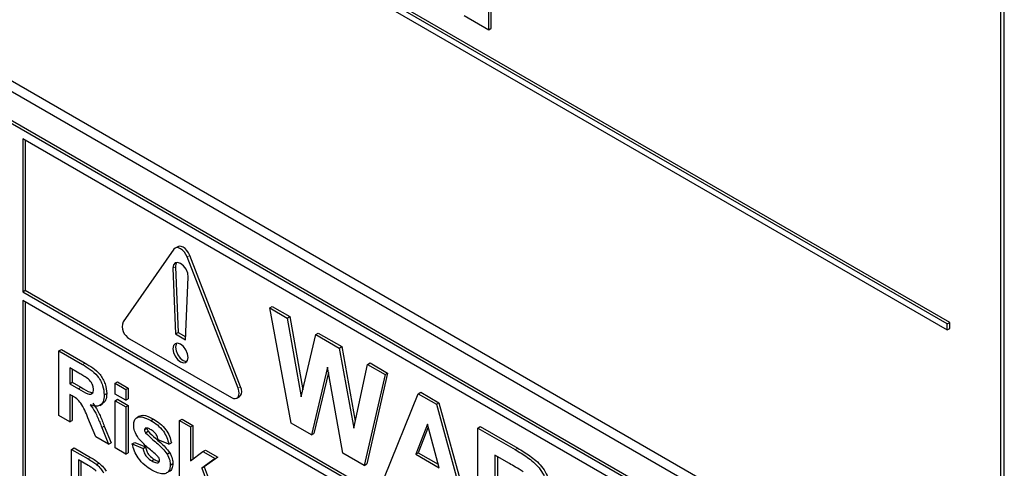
# Paper-space layout 'Blatt2' of a CAD drawing. Header units: millimetres. Extents: x 5 to 418, y 2 to 292.
# Tile 23 of 67: x 129.02 to 135.86, y 138.78 to 141.89. Entities that reach past the tile are written whole.
import ezdxf

# ---------------------------------------------------------------- set-up
doc = ezdxf.new("R2010")
doc.units = ezdxf.units.MM

psp = doc.layouts.new('Blatt2')

# ---------------------------------------------------------------- linework, layer by layer
at = {"color": 7, "linetype": 'Continuous', "lineweight": 25}
for p, q in [((135.834, 137.7076), (135.834, 145.873)), ((135.8592, 137.6202), (135.8592, 145.8876)), ((135.4627, 139.7796), (126.9775, 144.678)), ((135.4804, 139.7898), (126.9951, 144.6882)), ((126.9775, 144.6372), (135.4627, 139.7387)), ((126.7552, 142.6717), (135.6825, 137.5181)), ((126.8184, 142.7081), (135.6572, 137.6055)), ((135.6206, 137.3293), (126.7818, 142.4318)), ((135.6383, 137.3395), (126.7994, 142.442)), ((132.28, 141.8211), (132.28, 142.4335)), ((132.2977, 141.8313), (132.2977, 142.4437)), ((132.1098, 141.9193), (132.28, 141.8211)), ((132.28, 141.8211), (132.2977, 141.8313)), ((129.0445, 141.0643), (129.0445, 140.0029)), ((135.6206, 137.268), (129.0445, 141.0643)), ((129.0622, 141.0541), (129.0622, 140.0131)), ((130.0946, 140.2977), (129.741, 139.7946)), ((130.1207, 140.3157), (130.103, 140.3055)), ((130.54, 139.3334), (130.1864, 140.2447)), ((130.5577, 139.3436), (130.2041, 140.2549)), ((130.0875, 140.1663), (130.1052, 139.7098)), ((130.1052, 140.1765), (130.1228, 139.72)), ((130.1759, 139.669), (130.1935, 140.1051)), ((129.0445, 140.0029), (129.0622, 140.0131)), ((129.0445, 140.0029), (135.7443, 136.1352)), ((129.0622, 140.0131), (135.7443, 136.1556)), ((135.7443, 136.074), (129.0445, 139.9417)), ((129.0445, 139.9417), (129.0445, 137.9206)), ((129.0622, 139.9315), (129.0622, 137.9308)), ((130.7592, 139.8907), (130.7769, 139.9009)), ((130.9073, 139.0907), (130.7592, 139.8907)), ((130.7592, 139.8907), (130.8812, 139.8203)), ((130.7769, 139.9009), (130.8989, 139.8305)), ((130.8812, 139.8203), (130.8989, 139.8305)), ((130.8812, 139.8203), (130.9774, 139.274)), ((130.8989, 139.8305), (130.9885, 139.3213)), ((135.4627, 139.7796), (135.4804, 139.7898)), ((135.4804, 139.7489), (135.4804, 139.7898)), ((130.1052, 139.7098), (130.1228, 139.72)), ((130.1228, 139.72), (130.1767, 139.6889)), ((135.4627, 139.7387), (135.4627, 139.7796)), ((135.4627, 139.7387), (135.4804, 139.7489)), ((129.787, 139.6763), (130.4941, 139.2681)), ((130.1052, 139.7098), (130.1759, 139.669)), ((130.9774, 139.274), (131.0791, 139.706)), ((131.0791, 139.706), (131.0968, 139.7162)), ((131.0791, 139.706), (131.2415, 139.6123)), ((131.0968, 139.7162), (131.2592, 139.6225)), ((129.2965, 139.5919), (129.3142, 139.6021)), ((129.2965, 139.1428), (129.2965, 139.5919)), ((129.2965, 139.5919), (129.4597, 139.4977)), ((129.3142, 139.6021), (129.4774, 139.5079)), ((131.2415, 139.6123), (131.2592, 139.6225)), ((131.2415, 139.6123), (131.3423, 139.055)), ((131.2592, 139.6225), (131.3529, 139.1042)), ((129.4349, 139.4372), (129.3713, 139.4739)), ((129.3713, 139.4739), (129.3713, 139.3645)), ((129.389, 139.4637), (129.389, 139.3747)), ((131.1598, 139.4791), (131.0491, 139.0089)), ((131.2676, 138.8827), (131.1598, 139.4791)), ((131.3423, 139.055), (131.4382, 139.4987)), ((131.4382, 139.4987), (131.4559, 139.5089)), ((131.4382, 139.4987), (131.5604, 139.4282)), ((131.4559, 139.5089), (131.5781, 139.4384)), ((129.6854, 139.3674), (129.7031, 139.3776)), ((129.7031, 139.3776), (129.7779, 139.3345)), ((131.1665, 139.4424), (131.0668, 139.0191)), ((131.5604, 139.4282), (131.415, 138.7976)), ((131.5781, 139.4384), (131.4327, 138.8079)), ((131.5604, 139.4282), (131.5781, 139.4384)), ((129.3713, 139.3645), (129.389, 139.3747)), ((129.3713, 139.3645), (129.4315, 139.3298)), ((129.389, 139.3747), (129.4492, 139.34)), ((129.6854, 139.2926), (129.6854, 139.3674)), ((129.6854, 139.3674), (129.7602, 139.3243)), ((129.7602, 139.3243), (129.7779, 139.3345)), ((129.7602, 139.3243), (129.7602, 139.2494)), ((129.7779, 139.3345), (129.7779, 139.2596)), ((129.3881, 139.28), (129.3713, 139.2897)), ((129.3713, 139.2897), (129.3713, 139.0997)), ((129.389, 139.2794), (129.389, 139.1099)), ((129.6106, 139.2862), (129.6283, 139.2964)), ((129.7602, 139.2494), (129.6854, 139.2926)), ((129.6854, 139.2465), (129.7031, 139.2567)), ((129.6854, 139.2465), (129.7602, 139.2033)), ((129.6854, 138.9183), (129.6854, 139.2465)), ((129.7031, 139.2567), (129.7779, 139.2136)), ((129.7602, 139.2494), (129.7779, 139.2596)), ((130.5316, 139.2643), (130.5492, 139.2745)), ((131.5569, 138.7157), (131.7908, 139.2952)), ((131.7908, 139.2952), (131.8085, 139.3054)), ((131.7908, 139.2952), (131.9168, 139.2224)), ((131.8085, 139.3054), (131.9345, 139.2326)), ((129.5797, 139.2137), (129.5996, 139.2252)), ((129.7602, 139.2033), (129.7779, 139.2136)), ((129.7602, 139.2033), (129.7602, 138.8752)), ((129.7779, 139.2136), (129.7779, 138.8854)), ((131.9168, 139.2224), (131.9345, 139.2326)), ((131.9168, 139.2224), (132.1518, 138.3723)), ((131.9345, 139.2326), (132.1695, 138.3825)), ((129.3713, 139.0997), (129.2965, 139.1428)), ((129.3713, 139.0997), (129.389, 139.1099)), ((129.5531, 138.9947), (129.4978, 139.1286)), ((129.8564, 139.1394), (129.8365, 139.128)), ((129.9342, 139.1087), (129.9519, 139.1189)), ((130.1342, 139.1084), (130.1519, 139.1186)), ((130.1342, 138.6593), (130.1342, 139.1084)), ((130.1342, 139.1084), (130.209, 139.0652)), ((130.1519, 139.1186), (130.2266, 139.0754)), ((129.5934, 139.0603), (129.6111, 139.0705)), ((129.5934, 139.0603), (129.6406, 138.9442)), ((129.6111, 139.0705), (129.6582, 138.9544)), ((129.8899, 139.0443), (129.9075, 139.0545)), ((129.8976, 139.0571), (129.8953, 139.0552)), ((129.8971, 139.0247), (129.9148, 139.0349)), ((130.209, 139.0652), (130.2266, 139.0754)), ((130.209, 139.0652), (130.209, 138.8287)), ((130.2266, 139.0754), (130.2266, 138.8419)), ((131.0491, 139.0089), (130.9073, 139.0907)), ((131.8544, 139.0844), (131.7733, 138.8748)), ((131.86, 139.0635), (131.791, 138.885)), ((131.9357, 138.781), (131.8544, 139.0844)), ((132.2039, 139.0567), (132.2215, 139.0669)), ((132.2039, 138.3423), (132.2039, 139.0567)), ((132.2039, 139.0567), (132.4635, 138.9068)), ((132.2215, 139.0669), (132.4812, 138.917)), ((129.6406, 138.9442), (129.5531, 138.9947)), ((130.0594, 138.9443), (129.9846, 138.9759)), ((131.0491, 139.0089), (131.0668, 139.0191)), ((129.3838, 138.9088), (129.4015, 138.919)), ((129.3838, 138.5209), (129.3838, 138.9088)), ((129.3838, 138.9088), (129.4986, 138.8425)), ((129.4015, 138.919), (129.5163, 138.8527)), ((129.6406, 138.9442), (129.6582, 138.9544)), ((129.7602, 138.8752), (129.6854, 138.9183)), ((129.8051, 138.9471), (129.8228, 138.9573)), ((129.8051, 138.9471), (129.8799, 138.9155)), ((129.8228, 138.9573), (129.8976, 138.9257)), ((129.8799, 138.9155), (129.8976, 138.9257)), ((130.0594, 138.9443), (130.0771, 138.9545)), ((130.2962, 138.8939), (130.3139, 138.9041)), ((130.3139, 138.9041), (130.3987, 138.8552)), ((129.4992, 138.7973), (129.4311, 138.8367)), ((129.4311, 138.8367), (129.4311, 138.5383)), ((129.7602, 138.8752), (129.7779, 138.8854)), ((129.9407, 138.8285), (129.9584, 138.8387)), ((130.0465, 138.8766), (130.0642, 138.8868)), ((130.209, 138.8287), (130.2962, 138.8939)), ((130.381, 138.845), (130.2871, 138.7775)), ((130.2962, 138.8939), (130.381, 138.845)), ((130.3987, 138.8552), (130.3048, 138.7877)), ((130.381, 138.845), (130.3987, 138.8552)), ((131.415, 138.7976), (131.2676, 138.8827)), ((131.7733, 138.8748), (131.791, 138.885)), ((131.7733, 138.8748), (131.9357, 138.781)), ((131.791, 138.885), (131.9292, 138.8052)), ((132.424, 138.8106), (132.3229, 138.869)), ((132.3229, 138.869), (132.3229, 138.6949)), ((132.3405, 138.8588), (132.3405, 138.7051)), ((129.4488, 138.8265), (129.4488, 138.5485)), ((129.558, 138.8026), (129.5757, 138.8128)), ((129.9847, 138.8152), (129.9908, 138.8188)), ((130.0694, 138.7996), (130.087, 138.8098)), ((130.2871, 138.7775), (130.3048, 138.7877)), ((130.2871, 138.7775), (130.386, 138.5139)), ((130.3048, 138.7877), (130.4036, 138.5241)), ((131.415, 138.7976), (131.4327, 138.8079))]:
    psp.add_line(p, q, dxfattribs=at)
at = {"color": 7, "linetype": 'Continuous', "lineweight": 18}
for p, q in [((130.1864, 140.2447), (130.2041, 140.2549)), ((130.0875, 140.1663), (130.1052, 140.1765)), ((129.4597, 139.4977), (129.4774, 139.5079)), ((129.4315, 139.3298), (129.4492, 139.34)), ((130.54, 139.3334), (130.5577, 139.3436)), ((132.4635, 138.9068), (132.4812, 138.917)), ((129.4986, 138.8425), (129.5163, 138.8527))]:
    psp.add_line(p, q, dxfattribs=at)
at = {"color": 7, "linetype": 'Continuous', "lineweight": 25, "flags": 128}
for points in [[(130.1864, 140.2447), (130.178, 140.2622), (130.167, 140.2783), (130.1542, 140.2918), (130.1405, 140.3018), (130.1268, 140.3076), (130.114, 140.3089), (130.103, 140.3055), (130.0946, 140.2977)], [(130.2041, 140.2549), (130.1957, 140.2724), (130.1847, 140.2885), (130.1719, 140.302), (130.1582, 140.312), (130.1445, 140.3178), (130.1317, 140.3191), (130.1207, 140.3157)], [(130.1935, 140.1051), (130.1902, 140.1313), (130.1789, 140.1586), (130.1614, 140.1827), (130.1405, 140.1997), (130.1197, 140.2068), (130.1022, 140.2029), (130.0909, 140.1886), (130.0875, 140.1663)], [(130.1129, 140.2067), (130.1085, 140.1988), (130.1052, 140.1765)], [(130.1936, 139.5465), (130.1895, 139.5723), (130.178, 139.5988), (130.1608, 139.622), (130.1405, 139.6383), (130.1202, 139.6454), (130.103, 139.6421), (130.0915, 139.6288), (130.0875, 139.6077), (130.0915, 139.582), (130.103, 139.5554), (130.1202, 139.5322), (130.1405, 139.5159), (130.1608, 139.5088), (130.178, 139.5122), (130.1895, 139.5254), (130.1936, 139.5465)], [(130.1129, 139.6453), (130.1092, 139.639), (130.1052, 139.6179), (130.1092, 139.5922), (130.1207, 139.5657), (130.1379, 139.5424), (130.1582, 139.5261), (130.1785, 139.519), (130.1858, 139.5191)], [(130.4941, 139.2681), (130.5078, 139.2622), (130.5206, 139.261), (130.5316, 139.2643), (130.54, 139.2722), (130.5453, 139.2839), (130.5471, 139.2987), (130.5453, 139.3156), (130.54, 139.3334)], [(130.5492, 139.2745), (130.5493, 139.2746), (130.5577, 139.2824), (130.563, 139.2941), (130.5648, 139.3089), (130.563, 139.3258), (130.5577, 139.3436)]]:
    psp.add_lwpolyline(points, dxfattribs=at)
at = {"color": 7, "linetype": 'Continuous', "lineweight": 25}
psp.add_arc((129.8346, 139.7628), 0.0988, 161.22155, 241.18981, dxfattribs=at)
for points, knots in [([(129.4597, 139.4977), (129.4774, 139.4872), (129.5126, 139.4662), (129.5576, 139.4295), (129.5851, 139.3868), (129.6053, 139.3408), (129.6085, 139.308), (129.6106, 139.2862)], [0, 0, 0, 0, 0.251138, 0.500538, 0.625743, 0.751054, 1, 1, 1, 1]), ([(129.4774, 139.5079), (129.4951, 139.4974), (129.5303, 139.4764), (129.5753, 139.4397), (129.6028, 139.397), (129.623, 139.351), (129.6262, 139.3182), (129.6283, 139.2964)], [0, 0, 0, 0, 0.251138, 0.500538, 0.625743, 0.751054, 1, 1, 1, 1]), ([(129.4943, 139.4015), (129.4832, 139.4084), (129.4634, 139.4208), (129.4436, 139.4322), (129.4349, 139.4372)], [0, 0, 0, 0, 0.5599213, 1, 1, 1, 1]), ([(129.5359, 139.3254), (129.5353, 139.333), (129.5343, 139.3483), (129.5201, 139.3786), (129.5041, 139.3928), (129.4943, 139.4015)], [0, 0, 0, 0, 0.281084, 0.561281, 1, 1, 1, 1]), ([(129.4315, 139.3298), (129.4536, 139.3162), (129.4811, 139.2992), (129.5132, 139.2906), (129.5265, 139.2947), (129.5348, 139.307), (129.5355, 139.3193), (129.5359, 139.3254)], [0, 0, 0, 0, 0.500908, 0.625718, 0.750365, 0.875021, 1, 1, 1, 1]), ([(129.4492, 139.34), (129.4715, 139.3255), (129.4978, 139.3083), (129.5224, 139.3038), (129.5261, 139.3031)], [0, 0, 0, 0, 0.846639, 1, 1, 1, 1]), ([(129.4978, 139.1286), (129.4838, 139.1639), (129.4644, 139.213), (129.4196, 139.2622), (129.3986, 139.2741), (129.3881, 139.28)], [0, 0, 0, 0, 0.560986, 0.779305, 1, 1, 1, 1]), ([(129.6106, 139.2862), (129.6094, 139.2696), (129.6068, 139.2364), (129.5815, 139.2101), (129.5477, 139.207), (129.5247, 139.215), (129.5131, 139.219)], [0, 0, 0, 0, 0.279943, 0.558974, 0.779184, 1, 1, 1, 1]), ([(129.6283, 139.2964), (129.6273, 139.2793), (129.6255, 139.2475), (129.6071, 139.2332), (129.5985, 139.2266)], [0, 0, 0, 0, 0.5375705, 1, 1, 1, 1]), ([(129.5131, 139.219), (129.525, 139.2024), (129.5445, 139.1751), (129.5645, 139.1326), (129.5795, 139.0966), (129.5888, 139.0724), (129.5934, 139.0603)], [0, 0, 0, 0, 0.339561, 0.559573, 0.779778, 1, 1, 1, 1]), ([(129.5308, 139.2292), (129.5426, 139.2126), (129.5622, 139.1853), (129.5821, 139.1428), (129.5972, 139.1068), (129.6065, 139.0826), (129.6111, 139.0705)], [0, 0, 0, 0, 0.339561, 0.559573, 0.779778, 1, 1, 1, 1]), ([(129.8151, 139.0777), (129.8161, 139.089), (129.8182, 139.1117), (129.8368, 139.131), (129.874, 139.14), (129.9094, 139.1216), (129.9342, 139.1087)], [0, 0, 0, 0, 0.186756, 0.373549, 0.56049, 1, 1, 1, 1]), ([(129.8565, 139.1392), (129.8643, 139.142), (129.8912, 139.1515), (129.9267, 139.1324), (129.9519, 139.1189)], [0, 0, 0, 0, 0.290832, 1, 1, 1, 1]), ([(129.9342, 139.1087), (129.9494, 139.0993), (129.9796, 139.0808), (130.0205, 139.0401), (130.0477, 138.9902), (130.0555, 138.9596), (130.0594, 138.9443)], [0, 0, 0, 0, 0.280825, 0.559925, 0.77968, 1, 1, 1, 1]), ([(129.9519, 139.1189), (129.967, 139.1096), (129.9973, 139.091), (130.0382, 139.0503), (130.0654, 139.0004), (130.0732, 138.9698), (130.0771, 138.9545)], [0, 0, 0, 0, 0.280825, 0.559925, 0.77968, 1, 1, 1, 1]), ([(129.8488, 138.9851), (129.8379, 139.0024), (129.8185, 139.0333), (129.8161, 139.0641), (129.8151, 139.0777)], [0, 0, 0, 0, 0.558645, 1, 1, 1, 1]), ([(129.8925, 139.0529), (129.8921, 139.0527), (129.89, 139.0512), (129.8899, 139.0474), (129.8899, 139.0443)], [0, 0, 0, 0, 0.176554, 1, 1, 1, 1]), ([(129.8899, 139.0443), (129.8903, 139.0406), (129.8912, 139.0339), (129.8953, 139.0275), (129.8971, 139.0247)], [0, 0, 0, 0, 0.558274, 1, 1, 1, 1]), ([(129.9361, 139.0442), (129.9286, 139.0485), (129.9152, 139.0562), (129.903, 139.0568), (129.8976, 139.0571)], [0, 0, 0, 0, 0.561017, 1, 1, 1, 1]), ([(129.9075, 139.0545), (129.908, 139.0508), (129.9089, 139.0441), (129.913, 139.0378), (129.9148, 139.0349)], [0, 0, 0, 0, 0.558274, 1, 1, 1, 1]), ([(129.9148, 139.0349), (129.9318, 139.0181), (129.9599, 138.9903), (130.0005, 138.957), (130.0345, 138.9258), (130.0543, 138.8998), (130.0642, 138.8868)], [0, 0, 0, 0, 0.3396071, 0.5600627, 0.7803796, 1, 1, 1, 1]), ([(129.9846, 138.9759), (129.9827, 138.9838), (129.9788, 138.9994), (129.962, 139.0273), (129.9459, 139.0378), (129.9361, 139.0442)], [0, 0, 0, 0, 0.28081, 0.560758, 1, 1, 1, 1]), ([(129.9641, 138.877), (129.9419, 138.8952), (129.9022, 138.9275), (129.8651, 138.9675), (129.8488, 138.9851)], [0, 0, 0, 0, 0.560705, 1, 1, 1, 1]), ([(129.8971, 139.0247), (129.9141, 139.0079), (129.9423, 138.9801), (129.9828, 138.9468), (130.0168, 138.9155), (130.0366, 138.8896), (130.0465, 138.8766)], [0, 0, 0, 0, 0.3396071, 0.5600627, 0.7803796, 1, 1, 1, 1]), ([(129.9407, 138.7652), (129.9241, 138.7757), (129.8911, 138.7966), (129.848, 138.8434), (129.8178, 138.8971), (129.8093, 138.9304), (129.8051, 138.9471)], [0, 0, 0, 0, 0.280651, 0.560003, 0.779956, 1, 1, 1, 1]), ([(129.8799, 138.9155), (129.8821, 138.9055), (129.8866, 138.8857), (129.9079, 138.8502), (129.9283, 138.8367), (129.9407, 138.8285)], [0, 0, 0, 0, 0.280993, 0.560665, 1, 1, 1, 1]), ([(129.8976, 138.9257), (129.8998, 138.9157), (129.9043, 138.8959), (129.9256, 138.8604), (129.946, 138.847), (129.9584, 138.8387)], [0, 0, 0, 0, 0.280993, 0.560665, 1, 1, 1, 1]), ([(132.4635, 138.9068), (132.4916, 138.8901), (132.5476, 138.8567), (132.6193, 138.7983), (132.6629, 138.7304), (132.6952, 138.6572), (132.7002, 138.605), (132.7036, 138.5703)], [0, 0, 0, 0, 0.251138, 0.500538, 0.625743, 0.751054, 1, 1, 1, 1]), ([(132.4812, 138.917), (132.5093, 138.9003), (132.5653, 138.8669), (132.6369, 138.8085), (132.6806, 138.7406), (132.7128, 138.6674), (132.7179, 138.6152), (132.7213, 138.5805)], [0, 0, 0, 0, 0.251138, 0.500538, 0.625743, 0.751054, 1, 1, 1, 1]), ([(129.4986, 138.8425), (129.5098, 138.836), (129.5297, 138.8244), (129.5493, 138.8092), (129.558, 138.8026)], [0, 0, 0, 0, 0.560174, 1, 1, 1, 1]), ([(129.5163, 138.8527), (129.5275, 138.8462), (129.5474, 138.8346), (129.567, 138.8195), (129.5757, 138.8128)], [0, 0, 0, 0, 0.560174, 1, 1, 1, 1]), ([(129.9584, 138.8387), (129.9671, 138.8337), (129.9794, 138.8266), (129.9903, 138.8263), (129.9934, 138.8262)], [0, 0, 0, 0, 0.711845, 1, 1, 1, 1]), ([(129.9892, 138.8514), (129.9848, 138.8568), (129.9768, 138.8664), (129.968, 138.8738), (129.9641, 138.877)], [0, 0, 0, 0, 0.558614, 1, 1, 1, 1]), ([(129.9875, 138.8176), (129.9895, 138.8188), (129.9939, 138.8214), (129.9943, 138.8284), (129.9946, 138.8323)], [0, 0, 0, 0, 0.44903, 1, 1, 1, 1]), ([(129.9946, 138.8323), (129.9943, 138.8358), (129.9939, 138.842), (129.9906, 138.8485), (129.9892, 138.8514)], [0, 0, 0, 0, 0.559319, 1, 1, 1, 1]), ([(130.0465, 138.8766), (130.0541, 138.8618), (130.0677, 138.8354), (130.0689, 138.8106), (130.0694, 138.7996)], [0, 0, 0, 0, 0.558015, 1, 1, 1, 1]), ([(130.0642, 138.8868), (130.0718, 138.872), (130.0854, 138.8456), (130.0865, 138.8208), (130.087, 138.8098)], [0, 0, 0, 0, 0.558015, 1, 1, 1, 1]), ([(129.5547, 138.7573), (129.5445, 138.7661), (129.5263, 138.7818), (129.5075, 138.7926), (129.4992, 138.7973)], [0, 0, 0, 0, 0.559255, 1, 1, 1, 1]), ([(129.558, 138.8026), (129.5679, 138.7936), (129.5857, 138.7774), (129.6004, 138.7561), (129.6068, 138.7467)], [0, 0, 0, 0, 0.559847, 1, 1, 1, 1]), ([(129.5757, 138.8128), (129.5856, 138.8038), (129.6034, 138.7876), (129.618, 138.7663), (129.6245, 138.7569)], [0, 0, 0, 0, 0.559847, 1, 1, 1, 1]), ([(129.9407, 138.8285), (129.9494, 138.8237), (129.9649, 138.8152), (129.9786, 138.8152), (129.9847, 138.8152)], [0, 0, 0, 0, 0.560783, 1, 1, 1, 1]), ([(130.0694, 138.7996), (130.0681, 138.7875), (130.0656, 138.7632), (130.0451, 138.7431), (130.0056, 138.7325), (129.9674, 138.7517), (129.9407, 138.7652)], [0, 0, 0, 0, 0.186725, 0.373655, 0.5608, 1, 1, 1, 1]), ([(130.087, 138.8098), (130.0856, 138.798), (130.0829, 138.7743), (130.0704, 138.7576), (130.0612, 138.7553), (130.061, 138.7552)], [0, 0, 0, 0, 0.493022, 0.986586, 1, 1, 1, 1]), ([(132.5186, 138.7537), (132.5009, 138.7648), (132.4694, 138.7845), (132.4379, 138.8026), (132.424, 138.8106)], [0, 0, 0, 0, 0.559921, 1, 1, 1, 1])]:
    psp.add_open_spline(points, degree=3, knots=knots, dxfattribs=at)

doc.saveas('drawing.dxf')
